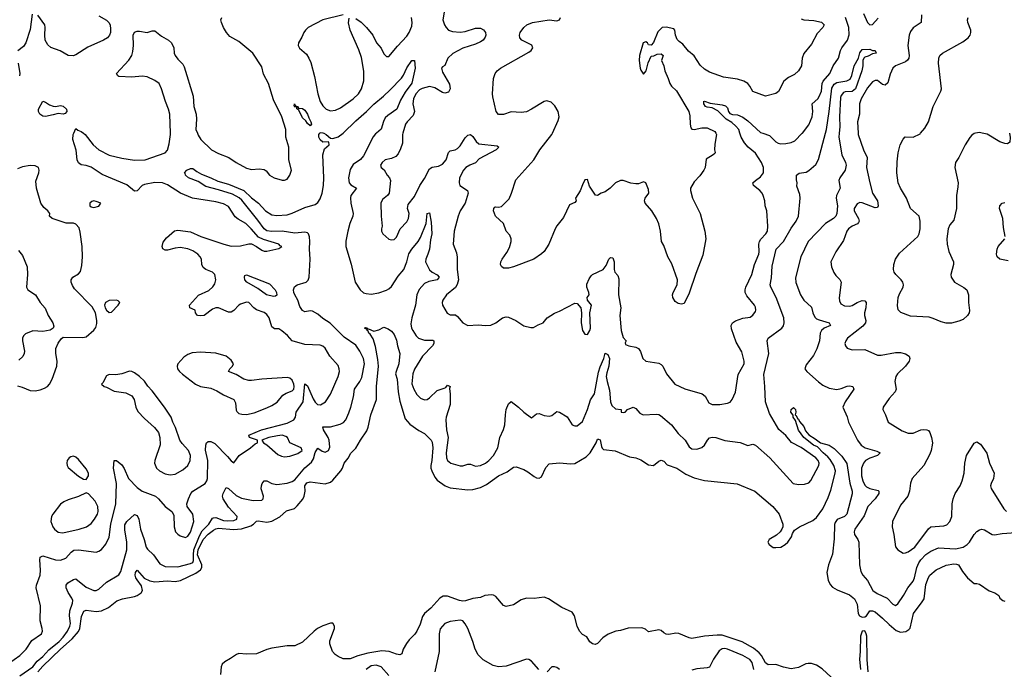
# Model space of a CAD drawing. Header units: inches. Extents: x 1449094 to 1618372, y 389908 to 534307.
# Tile 99 of 256: x 1480928 to 1488666, y 445791 to 450892. Entities that reach past the tile are written whole.
import ezdxf

# ---------------------------------------------------------------- set-up
doc = ezdxf.new("R2010")
doc.units = ezdxf.units.IN
doc.header["$MEASUREMENT"] = 0
doc.layers.add('B4484', color=7, linetype='Continuous')
doc.layers.add('B4485', color=7, linetype='Continuous')

msp = doc.modelspace()

# ---------------------------------------------------------------- linework, layer by layer
at = {"layer": 'B4484', "color": 5}
for points, elevation in [([(1480794.6, 445805.4), (1480930, 445898), (1480979.1, 445950), (1481023.5, 446016.5), (1481098.7, 446070), (1481107.3, 446090), (1481105.6, 446110), (1481088, 446170), (1481091.2, 446290), (1481057.2, 446430), (1481059.2, 446450), (1481088.7, 446530), (1481091.6, 446570), (1481085.7, 446650), (1481090, 446672), (1481110, 446682.2), (1481210, 446651.1), (1481250, 446647.1), (1481290, 446663.6), (1481333.1, 446710), (1481354.1, 446725.9), (1481390, 446729.4), (1481530, 446711.6), (1481550, 446717.4), (1481570, 446730.3), (1481605.8, 446774.2), (1481630.6, 446829.4), (1481645.5, 446930), (1481684.8, 447090), (1481689.1, 447250), (1481664.5, 447370), (1481670, 447431.3), (1481690, 447430.4), (1481730, 447395.3), (1481747.9, 447367.9), (1481783.7, 447290), (1481850, 447217.5), (1481890.4, 447190), (1481994.9, 447150), (1482018.3, 447130), (1482070, 447068.4), (1482124.9, 447030), (1482139.9, 446999.9), (1482142, 446910), (1482152.7, 446870), (1482170, 446850.5), (1482190, 446838.4), (1482230, 446826.7), (1482250, 446834.9), (1482270, 446868.2), (1482297.2, 446950), (1482288.2, 447010), (1482245.1, 447070), (1482242.4, 447090), (1482253.7, 447130), (1482272.9, 447170), (1482288.6, 447190), (1482384.4, 447250), (1482398.4, 447270), (1482404.6, 447290), (1482406.4, 447430), (1482389, 447511), (1482389.9, 447550.1), (1482396.8, 447570), (1482410, 447578.6), (1482430, 447578.8), (1482462.8, 447562.8), (1482562.4, 447462.4), (1482590, 447426.8), (1482610, 447411.3), (1482652.3, 447470), (1482742, 447530), (1482778.8, 447561.2), (1482797.2, 447570), (1482798, 447590), (1482735.3, 447610), (1482729.3, 447630), (1482829.6, 447670), (1483030, 447724.2), (1483083.5, 447750), (1483096.5, 447770), (1483101.7, 447810), (1483156.9, 447890), (1483170, 448031), (1483190, 448017.1), (1483233.7, 447913.7), (1483250, 447888.2), (1483269.6, 447869.6), (1483292.2, 447867.8), (1483331.2, 447890), (1483370, 447950.4), (1483431.4, 448090), (1483440.7, 448130), (1483439.4, 448150), (1483430, 448175.8), (1483365.6, 448250), (1483330, 448313.5), (1483310, 448328.6), (1483290, 448336.1), (1483170, 448340.5), (1483069.1, 448369.1), (1483032.1, 448412.1), (1482989.3, 448449.3), (1482964, 448464), (1482930, 448465.2), (1482910, 448479), (1482889.6, 448550), (1482870, 448576.2), (1482850, 448591.2), (1482790, 448614), (1482767.8, 448630), (1482728.7, 448670), (1482710, 448674), (1482662.8, 448657.2), (1482650, 448649.7), (1482610, 448607.1), (1482590, 448596), (1482570, 448594), (1482490, 448629.5), (1482470, 448629.5), (1482442, 448618), (1482378, 448570), (1482350, 448566.6), (1482326, 448570), (1482308.7, 448588.7), (1482306, 448610), (1482266, 448630), (1482262, 448650), (1482332.1, 448727.9), (1482414, 448766), (1482446.9, 448793.1), (1482461.7, 448818.3), (1482469.7, 448850), (1482461.6, 448890), (1482443.7, 448910), (1482390, 448931), (1482370, 448946.6), (1482360.7, 448970), (1482355.7, 449010), (1482346.2, 449030), (1482326.8, 449050), (1482290, 449075.7), (1482250, 449091.6), (1482190, 449101.7), (1482150, 449098), (1482090, 449081.4), (1482070, 449082.9), (1482052.7, 449092.7), (1482047.1, 449110), (1482055.5, 449144.5), (1482082.4, 449177.6), (1482145.9, 449234.1), (1482170, 449237.8), (1482270, 449226.7), (1482350.6, 449190), (1482532.1, 449127.9), (1482590, 449113.8), (1482664.5, 449115.5), (1482730, 449131), (1482749.3, 449130.7), (1482790, 449110.4), (1482830, 449083.1), (1482850, 449075.3), (1482870, 449074), (1482965.6, 449094.4), (1482988, 449110), (1482974.8, 449114.8), (1482965.2, 449130), (1482844.9, 449164.9), (1482803.9, 449183.9), (1482748.2, 449250), (1482706, 449290), (1482644.5, 449324.5), (1482622.4, 449342.4), (1482570, 449424), (1482530, 449446.8), (1482470, 449462.5), (1482286.6, 449490), (1482192, 449530), (1482090, 449596), (1482050, 449611.6), (1481990, 449613), (1481910, 449597.5), (1481890, 449589.8), (1481850, 449548.3), (1481830, 449545.7), (1481770, 449594.7), (1481576.8, 449676.8), (1481490, 449733.8), (1481450, 449746.8), (1481410, 449751.3), (1481390, 449767.8), (1481380.6, 449790), (1481372.7, 449867.3), (1481345.7, 449950), (1481349.5, 449990.5), (1481353.6, 450000)], 560), ([(1480930, 445739.1), (1481030, 445810.7), (1481066.3, 445853.7), (1481110, 445892.1), (1481156.6, 445943.4), (1481237.7, 446010), (1481270, 446043.3), (1481303, 446090), (1481322.5, 446130), (1481326.4, 446150), (1481320.2, 446210), (1481321.8, 446250), (1481342, 446310), (1481344.4, 446330), (1481338.8, 446350), (1481310, 446393), (1481293.6, 446430), (1481293.3, 446450), (1481307.1, 446470), (1481350, 446495.3), (1481370, 446502), (1481450, 446436.3), (1481510, 446409), (1481530, 446408.8), (1481550, 446418.7), (1481610, 446474.9), (1481708, 446532.1), (1481721.7, 446558.3), (1481770.3, 446729.7), (1481769.2, 446790), (1481753.5, 446886.5), (1481755.5, 446924.5), (1481769.5, 446950.5), (1481830, 447007), (1481850, 446999.5), (1481864.3, 446970), (1481878.3, 446890), (1481907.1, 446810), (1481921.5, 446750), (1481933.2, 446733.2), (1481978.5, 446690), (1482030, 446618.5), (1482070, 446597.2), (1482170, 446594.2), (1482270, 446621.6), (1482289.9, 446630.1), (1482295.1, 446644.9), (1482292.7, 446690), (1482297.5, 446730), (1482341.2, 446838.8), (1482363.3, 446876.7), (1482415.2, 446930), (1482443.7, 446976.3), (1482450, 446981), (1482470, 446981.7), (1482530, 446960.1), (1482563.4, 446956.6), (1482610, 446960.2), (1482634.7, 446970), (1482636, 446990), (1482570, 447063.5), (1482526.9, 447130), (1482522.6, 447150), (1482527.4, 447170), (1482550, 447217.6), (1482570, 447211.2), (1482630, 447156), (1482670, 447135), (1482763.5, 447116.5), (1482830, 447118.7), (1482842.4, 447130), (1482845.1, 447150), (1482826.9, 447206.9), (1482828, 447230), (1482834.2, 447250), (1482848.4, 447271.6), (1482870, 447270.2), (1482910, 447250.2), (1482950, 447241.5), (1483030, 447251.5), (1483070, 447264.6), (1483090, 447279.5), (1483170, 447373.5), (1483222.5, 447417.5), (1483237.9, 447442.1), (1483250, 447493), (1483270, 447528), (1483304, 447504), (1483330, 447495.9), (1483355.9, 447510), (1483366.3, 447533.7), (1483359.9, 447590), (1483351.7, 447611.7), (1483316.4, 447670), (1483310, 447694.8), (1483370, 447695.8), (1483445.4, 447714.6), (1483472, 447728), (1483489.9, 447750.1), (1483515.4, 447804.6), (1483530.7, 447850), (1483551.9, 447930), (1483559.8, 447990), (1483601.4, 448050), (1483616.9, 448083.1), (1483637.8, 448190), (1483629.7, 448230), (1483601.1, 448290), (1483570, 448336.9), (1483477.7, 448397.7), (1483368.5, 448508.5), (1483310, 448544.2), (1483270, 448580.3), (1483230, 448601.8), (1483210, 448606.4), (1483170, 448598.5), (1483150, 448608.7), (1483130, 448639.3), (1483113.2, 448690), (1483090, 448730), (1483082.1, 448750), (1483080.7, 448770), (1483087.1, 448792.9), (1483110, 448808.8), (1483178.8, 448830), (1483194.5, 448845.5), (1483203.4, 448870), (1483211.2, 449010), (1483206.4, 449090), (1483209.4, 449150), (1483206.2, 449186.2), (1483196.5, 449210), (1483190, 449218.2), (1483170, 449223.4), (1483090, 449215.1), (1482990, 449231.6), (1482910, 449227.8), (1482870, 449234.9), (1482848.1, 449250), (1482798.6, 449318.6), (1482673.8, 449473.8), (1482653.3, 449493.3), (1482601.2, 449521.2), (1482490, 449556.9), (1482390, 449583), (1482330, 449620.3), (1482253.6, 449650), (1482231.8, 449670), (1482227.3, 449687.3), (1482222, 449690), (1482242, 449710), (1482270, 449724), (1482290, 449724), (1482319, 449699), (1482357.5, 449677.5), (1482430, 449651.1), (1482484, 449624), (1482570, 449599), (1482690, 449551.6), (1482750, 449492.7), (1482805.4, 449450), (1482859.7, 449390), (1482910, 449360.6), (1482950, 449353.7), (1483030, 449360.5), (1483070, 449372.4), (1483170, 449417.1), (1483250, 449440.8), (1483270, 449456.5), (1483290, 449484.2), (1483305.5, 449530), (1483315.4, 449590), (1483317, 449650), (1483309.9, 449830.1), (1483322.4, 449877.6), (1483361.2, 449910), (1483358, 449930), (1483353.6, 449933.6), (1483310, 449928.7), (1483290, 449948.7), (1483279, 449970), (1483279, 449990), (1483286.5, 450000)], 540), ([(1481428.7, 450000), (1481441.7, 449990), (1481505.6, 449910), (1481550, 449869.5), (1481630, 449827.4), (1481730, 449804.3), (1481830.7, 449789.3), (1481914, 449790), (1482070, 449846.7), (1482090, 449867.7), (1482103, 449917), (1482112.8, 449990), (1482112.5, 450000)], 560), ([(1482324.3, 450000), (1482330, 449984.9), (1482352, 449950), (1482435.5, 449870), (1482490, 449841.7), (1482570.8, 449810), (1482630.4, 449770), (1482710, 449725.5), (1482750, 449714), (1482810, 449720.3), (1482850, 449715.3), (1482864.4, 449704.4), (1482890.7, 449670), (1482928.7, 449648.7), (1482990, 449630.4), (1483010, 449630.5), (1483030, 449640.5), (1483051.8, 449670), (1483062.9, 449710), (1483043.5, 449790), (1483043, 449890), (1483018.9, 449970), (1483019.7, 450000)], 560), ([(1483317.5, 450000), (1483336.3, 449990), (1483370, 449961), (1483390, 449958), (1483430, 449972.8), (1483469.6, 450000)], 540), ([(1483731.4, 450000), (1483725.1, 449994.9), (1483706.9, 449973.1), (1483630, 449822.8), (1483606.3, 449793.7), (1483550, 449754.6), (1483525.1, 449714.9), (1483513.3, 449650), (1483518.2, 449610), (1483530, 449594.3), (1483574, 449570), (1483531.6, 449510), (1483527.8, 449492.2), (1483530.1, 449450), (1483548.9, 449370), (1483545.4, 449350), (1483521.4, 449290), (1483506.3, 449230), (1483491.5, 449151.5), (1483490.1, 449110.1), (1483532, 448972.1), (1483564.5, 448830), (1483603.2, 448770), (1483630, 448747.9), (1483650, 448740.3), (1483690, 448735.6), (1483750, 448747.6), (1483810, 448768.2), (1483830, 448778.5), (1483850, 448796.9), (1483903, 448877), (1483945.7, 448930), (1483969.8, 448989.8), (1483987, 449053), (1484010, 449089.3), (1484060.2, 449150), (1484078, 449182), (1484121.8, 449290), (1484130, 449370.8), (1484150, 449376), (1484162, 449302), (1484166.4, 449210), (1484156.2, 449163.8), (1484147.8, 449090), (1484136.9, 449050), (1484118.6, 449010), (1484117.6, 448990), (1484150, 448926.5), (1484170, 448908.1), (1484209.3, 448889.3), (1484224, 448870), (1484208.4, 448850), (1484143.9, 448836.1), (1484110, 448820.7), (1484068, 448772), (1484050.1, 448730), (1484039.4, 448650), (1484010, 448549.3), (1484002.2, 448502.2), (1484008, 448470), (1484018.3, 448450), (1484044.2, 448410), (1484063.1, 448390), (1484110, 448376.1), (1484175.5, 448375.5), (1484183.8, 448370), (1484184, 448350), (1484172.2, 448330), (1484095, 448250), (1484030, 448146.3), (1484016.8, 448110), (1484011.1, 448031.1), (1484024.9, 447990), (1484050, 447948.4), (1484079.1, 447919.1), (1484110, 447906), (1484130, 447909), (1484150, 447922), (1484210, 447981.1), (1484263.1, 447996.9), (1484275.8, 448004.2), (1484290, 448020.7), (1484310, 448011), (1484305.2, 447994.8), (1484310.2, 447950.2), (1484310.2, 447870), (1484279.6, 447770), (1484277.3, 447750), (1484283.2, 447670), (1484296.2, 447610), (1484279, 447490), (1484282, 447450), (1484290.3, 447430), (1484317.3, 447410), (1484390, 447388.8), (1484410, 447387.2), (1484450, 447401.3), (1484470, 447400.3), (1484510, 447386.7), (1484550, 447391.4), (1484589.6, 447410), (1484615.8, 447430), (1484652.1, 447470), (1484686.2, 447530), (1484700.4, 447610), (1484730, 447674.9), (1484740.2, 447710), (1484744.9, 447790), (1484752, 447830), (1484770, 447874.9), (1484790, 447892.4), (1484848.2, 447850), (1484890.4, 447810), (1484950, 447764.9), (1484990, 447796.3), (1485010, 447799.3), (1485050, 447783), (1485090, 447778.4), (1485110, 447784.4), (1485150, 447814.4), (1485170, 447810.3), (1485230, 447772.2), (1485270, 447711.3), (1485290, 447702), (1485310, 447702), (1485350, 447737.3), (1485390, 447830.6), (1485413.1, 447906.9), (1485446.1, 447953.9), (1485476.2, 448123.8), (1485490, 448166.7), (1485518.9, 448230), (1485530, 448273.4), (1485550, 448263), (1485564.2, 448230), (1485558, 448170), (1485541.6, 448118.4), (1485537.4, 448090), (1485543.7, 448050), (1485563.3, 447983.3), (1485570.9, 447890.9), (1485581.7, 447861.7), (1485610, 447836.3), (1485654, 447830), (1485654, 447810), (1485670, 447807.3), (1485686, 447810), (1485706, 447830), (1485750, 447848), (1485770, 447838), (1485801.3, 447801.3), (1485828, 447788), (1485930, 447793.8), (1485950, 447791.5), (1485964.3, 447784.3), (1486050, 447710.4), (1486102.4, 447642.4), (1486157.3, 447590), (1486190, 447537), (1486210, 447522.4), (1486250, 447519), (1486288, 447532), (1486309.8, 447550.2), (1486332.8, 447590), (1486350, 447608.7), (1486370, 447614), (1486398.8, 447610), (1486470, 447586.7), (1486590, 447572.7), (1486650, 447548.4), (1486690, 447559.1), (1486710, 447550.3), (1486823.1, 447450), (1487006, 447250), (1487050, 447240.5), (1487095.3, 447244.7), (1487130, 447254.8), (1487145.6, 447274.4), (1487208.7, 447390), (1487211.9, 447410), (1487203.4, 447430), (1487186.2, 447450), (1487070, 447531), (1486992.8, 447572.8), (1486950, 447627), (1486894.3, 447674.3), (1486819.5, 447799.5), (1486788.8, 447890), (1486784.8, 448010), (1486775.3, 448104.7), (1486816.3, 448270), (1486802, 448370), (1486811.2, 448390), (1486917.2, 448470), (1486931.6, 448488.4), (1486937.3, 448510), (1486932.5, 448550), (1486874.2, 448710), (1486832.5, 448790), (1486826.5, 448810), (1486836.2, 448863.8), (1486842.8, 448957.1), (1486872.2, 449090), (1486931.1, 449150), (1486990, 449255.8), (1487029.7, 449310), (1487049.7, 449350), (1487061.1, 449490), (1487058, 449518), (1487034.6, 449585.4), (1487039, 449610), (1487032.9, 449632.9), (1487033.2, 449670), (1487054.2, 449685.8), (1487110, 449695.3), (1487130, 449706.4), (1487185.2, 449754.8), (1487206.5, 449793.5), (1487260.2, 450000)], 540), ([(1483938.9, 450000), (1483935.8, 449990), (1483937, 449923), (1483921.5, 449878.5), (1483901.2, 449838.8), (1483883.2, 449816.8), (1483850, 449802.4), (1483800.7, 449790), (1483775.5, 449770), (1483764.9, 449750), (1483767.7, 449730), (1483791.7, 449711.7), (1483815.3, 449670), (1483833.8, 449650), (1483841.1, 449630), (1483831.5, 449528.5), (1483818.9, 449510), (1483780, 449480), (1483766.9, 449450), (1483768.7, 449348.7), (1483778, 449270), (1483770.5, 449250), (1483770.6, 449230), (1483780.7, 449210), (1483828.1, 449168.1), (1483850, 449162.8), (1483870, 449166.7), (1483890, 449184.4), (1483916.9, 449250), (1483970, 449305.3), (1483984.2, 449330), (1483987.7, 449370), (1483975.5, 449410), (1483979.8, 449440.2), (1484030, 449504.4), (1484073.8, 449590), (1484110, 449645.3), (1484150, 449719.6), (1484170, 449734), (1484218.5, 449741.5), (1484250, 449757.3), (1484278.7, 449790), (1484297.4, 449850), (1484310, 449860.9), (1484350, 449870.2), (1484370, 449880.7), (1484390, 449901.5), (1484430, 449964.9), (1484450, 449986), (1484470, 449990.5), (1484490, 449974.9), (1484514.5, 449934.5), (1484536, 449916), (1484681.4, 449901.4), (1484692.7, 449890), (1484671.8, 449870), (1484540.2, 449799.8), (1484510, 449767.1), (1484465.3, 449750), (1484433.6, 449730), (1484415.2, 449710), (1484385.4, 449650), (1484381.3, 449610), (1484387.6, 449590), (1484448.2, 449550), (1484452.9, 449530), (1484430.3, 449450), (1484389.4, 449390.6), (1484372.9, 449350), (1484343.6, 449230), (1484336, 449130), (1484359.7, 449059.7), (1484366.1, 449026.1), (1484366.9, 448930), (1484376.5, 448850), (1484366.8, 448813.2), (1484352, 448788), (1484281.1, 448730), (1484253.8, 448690), (1484247.9, 448670), (1484251.5, 448650), (1484286.7, 448586.7), (1484310, 448573.1), (1484354.3, 448574.3), (1484370, 448562), (1484410, 448510.4), (1484450, 448490.5), (1484530, 448495.8), (1484590, 448490.4), (1484630, 448493), (1484669.2, 448510), (1484723.7, 448550), (1484750, 448558.7), (1484770, 448554.9), (1484826.8, 448530), (1484890, 448487.3), (1484945.2, 448474.8), (1484965.6, 448474.4), (1485003.7, 448496.3), (1485042, 448510), (1485073.2, 448550), (1485130, 448587.7), (1485170, 448602.4), (1485290, 448664.4), (1485310, 448663), (1485338, 448630), (1485342.4, 448590), (1485341.3, 448510), (1485350, 448451.3), (1485370, 448422), (1485390, 448420.7), (1485409.4, 448450), (1485413.3, 448470), (1485409.4, 448590), (1485422, 448650), (1485389.3, 448690), (1485386.6, 448710), (1485403.6, 448730), (1485402, 448750), (1485385.1, 448790), (1485385.9, 448814.1), (1485403.3, 448856.7), (1485419.6, 448880.4), (1485430, 448890.6), (1485513.2, 448930), (1485538.3, 448961.7), (1485559, 449010), (1485570, 449024.7), (1485590, 449022), (1485600.7, 448990), (1485600.5, 448930), (1485604.9, 448910), (1485630, 448882), (1485637.8, 448857.8), (1485634, 448730), (1485652, 448630), (1485645.5, 448570), (1485656.3, 448450), (1485670, 448394.8), (1485694, 448370), (1485686.4, 448353.6), (1485690, 448342), (1485714, 448330), (1485770, 448320.7), (1485790, 448310.7), (1485805.9, 448285.8), (1485826, 448230), (1485850, 448210.3), (1485950, 448194.4), (1485970, 448183), (1485981.6, 448170), (1486010.4, 448110.4), (1486078, 448030), (1486154.1, 447994.1), (1486292.7, 447952.7), (1486314.3, 447934.3), (1486344, 447884), (1486370, 447870.4), (1486390, 447868.9), (1486430, 447870.3), (1486490, 447880.3), (1486510.8, 447889.2), (1486527.6, 447910), (1486552.4, 447967.6), (1486574, 448106), (1486622.7, 448190), (1486622, 448210), (1486603.1, 448283.1), (1486559.5, 448359.5), (1486523.3, 448463.3), (1486520.7, 448490), (1486529.7, 448510.3), (1486552.5, 448527.5), (1486610, 448547), (1486670, 448556.4), (1486690, 448570.6), (1486710, 448601), (1486713.3, 448610), (1486710, 448633.2), (1486701.6, 448650), (1486642, 448722), (1486630.8, 448750), (1486628.7, 448770), (1486633.8, 448790), (1486681.1, 448890), (1486703.5, 448970), (1486735.9, 449050), (1486739.8, 449070), (1486738.1, 449130), (1486743.4, 449150), (1486752.2, 449167.8), (1486792.6, 449210), (1486804.4, 449230), (1486808.6, 449271.4), (1486799.1, 449390), (1486786, 449430), (1486783.6, 449470), (1486772, 449510), (1486763.7, 449530), (1486745.1, 449550), (1486694.5, 449590), (1486689.7, 449609.7), (1486709.6, 449630), (1486750, 449658), (1486773, 449690), (1486773.2, 449730), (1486758.3, 449770), (1486710, 449842.9), (1486651.9, 449891.9), (1486625.4, 449925.4), (1486597.8, 449970), (1486588.3, 450000)], 560), ([(1486398.5, 450000), (1486404.5, 449990), (1486390, 449914), (1486389.2, 449869.2), (1486393.2, 449850), (1486390, 449842), (1486378, 449830), (1486323.9, 449796.1), (1486316, 449730), (1486305.7, 449710), (1486273.4, 449666.6), (1486230, 449619.5), (1486199.7, 449570), (1486198.9, 449550), (1486215.1, 449490), (1486274.6, 449370), (1486312.7, 449230), (1486319.5, 449170), (1486298.1, 449041.9), (1486241.1, 448898.9), (1486190, 448744), (1486150, 448662.8), (1486130, 448657.3), (1486103.4, 448663.4), (1486079.9, 448679.9), (1486060.4, 448710), (1486059.5, 448730), (1486064.9, 448750), (1486094.9, 448810), (1486097.1, 448850), (1486054, 448974), (1486021.6, 449030), (1485990, 449118), (1485973, 449150), (1485964.9, 449230), (1485950.2, 449289.8), (1485933.5, 449330), (1485895.2, 449390), (1485843.2, 449450), (1485839.7, 449470), (1485844.9, 449490), (1485872.2, 449530), (1485870, 449558), (1485850, 449611), (1485830, 449618.8), (1485790, 449602), (1485770, 449602), (1485730, 449607.7), (1485670, 449628), (1485650, 449628.4), (1485610, 449610.3), (1485569.6, 449570), (1485530, 449540.4), (1485498, 449530), (1485470, 449512), (1485452.7, 449512.7), (1485405.2, 449585.3), (1485390, 449638), (1485370, 449634.8), (1485350, 449596), (1485333.5, 449546.5), (1485297.2, 449490), (1485301.2, 449470), (1485290, 449456), (1485250, 449438), (1485202.4, 449337.6), (1485150, 449274), (1485135.8, 449250), (1485085.4, 449130), (1485050, 449070.3), (1485030, 449051.8), (1484968.2, 449011.8), (1484810, 448950.4), (1484770, 448940.5), (1484730, 448940.7), (1484713.4, 448953.4), (1484708, 448970), (1484710.5, 448990), (1484720.4, 449010), (1484756.2, 449063.8), (1484776.4, 449103.6), (1484790.3, 449150), (1484790.3, 449170.3), (1484778.9, 449198.9), (1484752.2, 449232.2), (1484730.5, 449290), (1484668.4, 449348.4), (1484651.8, 449390), (1484654.4, 449410), (1484661.8, 449418.2), (1484670, 449423), (1484690, 449418.8), (1484714.6, 449425.4), (1484774.7, 449485.3), (1484794, 449530), (1484827.1, 449632.9), (1484967.7, 449790), (1485015.5, 449870), (1485110.5, 449990), (1485115, 450000)], 580), ([(1486767.4, 450000), (1486821.7, 449981.7), (1486870, 449932.4), (1486890, 449922.2), (1486910, 449918), (1486950, 449918.9), (1486992.3, 449927.7), (1487018.8, 449941.2), (1487078.7, 450000)], 560), ([(1487368.5, 450000), (1487365.9, 449970), (1487389, 449830), (1487419, 449770), (1487424.4, 449750), (1487414.6, 449710), (1487374, 449650), (1487366.7, 449630), (1487376.8, 449570), (1487347.2, 449510), (1487345.9, 449490), (1487354.7, 449430), (1487350.5, 449369.5), (1487342.1, 449350), (1487322.6, 449330), (1487260.6, 449290), (1487123.5, 449150), (1487067.3, 449030), (1487024.7, 448864.7), (1487027.3, 448827.3), (1487065.4, 448730), (1487090.3, 448690), (1487150, 448635.5), (1487160.6, 448590), (1487176.8, 448556.8), (1487190, 448543.9), (1487210, 448533.8), (1487290.5, 448510), (1487299.1, 448490), (1487250, 448468.2), (1487229.4, 448450), (1487219.4, 448430), (1487213.9, 448370), (1487193.3, 448306.7), (1487166, 448254), (1487110, 448180.5), (1487099.5, 448150), (1487114.4, 448130), (1487206.8, 448046.8), (1487241.2, 448021.2), (1487290, 447997), (1487350, 447989), (1487383.6, 447996.4), (1487430, 448014.3), (1487450, 448016.9), (1487476.3, 448010), (1487483.8, 447990), (1487414.9, 447890), (1487396.3, 447850), (1487432.3, 447772.3), (1487440.5, 447730), (1487511.3, 447590), (1487542.4, 447550), (1487571.8, 447530), (1487663.7, 447503.7), (1487690.4, 447490), (1487670.4, 447470), (1487610, 447448), (1487575.5, 447430), (1487558.5, 447410), (1487543.9, 447370), (1487544.8, 447310), (1487555.3, 447270), (1487570, 447237.4), (1487583.2, 447223.2), (1487608.5, 447210), (1487673.6, 447193.6), (1487678.9, 447190), (1487681.2, 447170), (1487651.7, 447128.3), (1487593.2, 447070), (1487565.4, 446994.6), (1487490.3, 446890), (1487485.2, 446870), (1487488.9, 446850), (1487515.6, 446810), (1487523.6, 446790), (1487527.4, 446610), (1487537.6, 446557.6), (1487553.7, 446530), (1487590, 446488.8), (1487633.6, 446410), (1487665.9, 446385.9), (1487746.4, 446350), (1487790, 446301.6), (1487810, 446292.7), (1487830, 446305.5), (1487874.4, 446370), (1487908.7, 446430), (1487950, 446482), (1487961.1, 446510), (1487979.7, 446590), (1487994.3, 446625.7), (1488009.1, 446650.8), (1488048.9, 446691.1), (1488090, 446718.1), (1488150, 446744.2), (1488282.9, 446737.1), (1488343.6, 446750), (1488374.7, 446770), (1488393.3, 446790), (1488429.6, 446850), (1488450, 446872.7), (1488470, 446886.7), (1488490, 446890.3), (1488510, 446884.9), (1488570, 446850.2), (1488590, 446845.4), (1488650, 446857.3), (1488755.6, 446864.4)], 540), ([(1487516.8, 450000), (1487517.3, 449990), (1487559.6, 449870), (1487588.3, 449810), (1487583.9, 449730), (1487609.3, 449610), (1487630, 449530.5), (1487669.2, 449470), (1487676.1, 449430), (1487670, 449417), (1487650, 449413.5), (1487550, 449452.5), (1487530, 449455.6), (1487510, 449445.1), (1487487.2, 449410), (1487485.3, 449390), (1487520.9, 449330), (1487525.7, 449310), (1487520.9, 449299.1), (1487512.1, 449287.9), (1487470, 449269.7), (1487441.3, 449250), (1487428.5, 449230), (1487402.5, 449157.5), (1487343.1, 449070), (1487303.8, 448990), (1487308, 448950), (1487326.7, 448906.7), (1487342, 448882), (1487372.8, 448852.8), (1487383.7, 448830), (1487368.3, 448708.3), (1487370, 448682.8), (1487381.2, 448661.2), (1487410, 448644.1), (1487450, 448640.9), (1487470, 448646.4), (1487510, 448671.6), (1487550, 448687.3), (1487570, 448684.9), (1487580.3, 448670), (1487578, 448630), (1487568.6, 448590), (1487568.5, 448570), (1487579, 448530), (1487575.4, 448510), (1487554.7, 448485.3), (1487434.9, 448390), (1487421.1, 448370), (1487414, 448350), (1487417.1, 448330), (1487430, 448313.4), (1487470, 448298), (1487570, 448301.3), (1487670, 448257.1), (1487697.5, 448257.5), (1487810, 448278.7), (1487850, 448279.3), (1487890, 448268.4), (1487918, 448250), (1487923.1, 448230), (1487919.5, 448210), (1487888.9, 448170), (1487826, 448110), (1487812.4, 448090), (1487805.5, 448050), (1487816.3, 447990), (1487807.3, 447970), (1487762.2, 447917.8), (1487714.4, 447850), (1487712.4, 447830), (1487732.2, 447790), (1487752.3, 447732.3), (1487863.7, 447663.7), (1487910, 447644.6), (1487950, 447645.7), (1488010, 447670.4), (1488030, 447674), (1488058, 447670), (1488070, 447664.9), (1488081.6, 447650), (1488093.7, 447610), (1488101.3, 447570), (1488100.4, 447550), (1488092.2, 447510), (1488079.9, 447480.1), (1488034.4, 447390), (1487941.3, 447290), (1487929, 447251), (1487920.3, 447190), (1487909, 447151), (1487850, 447078.4), (1487787.2, 446950), (1487784.2, 446910), (1487798.3, 446850), (1487811.8, 446751.8), (1487830, 446728), (1487870, 446703.8), (1487890, 446704.4), (1487910, 446712), (1487962.6, 446750), (1488070, 446893.7), (1488089.6, 446910), (1488190, 446916.5), (1488213.8, 446926.2), (1488238.5, 446950), (1488252.8, 446990), (1488257.2, 447090), (1488263.9, 447130), (1488281, 447170), (1488319.8, 447230), (1488334.8, 447270), (1488350.9, 447330), (1488356, 447410), (1488369.7, 447470), (1488430, 447566.8), (1488450, 447576), (1488478.4, 447558.4), (1488527.9, 447487.9), (1488551.1, 447410), (1488586.7, 447330), (1488580.8, 447290), (1488562.2, 447250), (1488558.6, 447230), (1488562.4, 447210), (1488663.7, 447050), (1488683.8, 447030)], 560), ([(1488439.1, 450000), (1488430, 449998.7), (1488410, 449984.4), (1488394.7, 449965.3), (1488359.7, 449910), (1488310, 449810.8), (1488281.6, 449770), (1488276.3, 449730), (1488302.9, 449610), (1488302, 449578), (1488289.6, 449510.4), (1488289.5, 449410), (1488270, 449318), (1488239.1, 449280.9), (1488223.7, 449250), (1488215.6, 449170), (1488216.3, 449130), (1488231, 449071), (1488267.6, 448990), (1488266.3, 448970), (1488244.7, 448890), (1488248, 448870), (1488274.5, 448830), (1488348.5, 448788.5), (1488372, 448770), (1488386, 448730), (1488386, 448670), (1488392.3, 448607.7), (1488389.3, 448590), (1488377.2, 448570), (1488342, 448538), (1488310, 448523.8), (1488251.1, 448508.9), (1488210, 448509), (1488170, 448517.8), (1488105.9, 448545.9), (1488074.5, 448554.5), (1487930, 448563.1), (1487852, 448592), (1487832.4, 448612.4), (1487826.2, 448646.2), (1487832.8, 448710), (1487841.4, 448738.6), (1487870.3, 448790), (1487873.4, 448810), (1487868.5, 448830), (1487855.8, 448850), (1487814.9, 448890), (1487801.6, 448910), (1487794.9, 448930), (1487797.1, 448970), (1487810.5, 449010), (1487842.3, 449057.7), (1487987.7, 449190), (1487997.1, 449210), (1488004.9, 449250), (1488005.3, 449310), (1487996.4, 449350), (1487928.2, 449410), (1487898.7, 449490), (1487849.3, 449569.3), (1487831.4, 449611.4), (1487822.4, 449690), (1487824.8, 449775.2), (1487833.3, 449846.7), (1487848.5, 449910), (1487870, 449954), (1487888.2, 449971.8), (1487950, 449969.4), (1488004.1, 449995.9), (1488007.6, 450000)], 580), ([(1488707, 450000), (1488712.3, 449967.7), (1488709, 449931), (1488690, 449918), (1488670, 449918.8), (1488630, 449933.4), (1488532.4, 449992.4), (1488493.4, 450000)], 580), ([(1480910, 448015.5), (1480946.7, 448006.7), (1481010, 447979.6), (1481050, 447978.5), (1481090, 447986.3), (1481122.9, 447997.1), (1481147.5, 448012.5), (1481162.4, 448030), (1481184.2, 448070), (1481220.9, 448170), (1481222, 448210), (1481212, 448270), (1481212.7, 448310), (1481229.5, 448350.5), (1481253.2, 448386.8), (1481270, 448398), (1481424.4, 448395.6), (1481450, 448401.6), (1481510, 448454.9), (1481525.5, 448474.5), (1481534.5, 448505.5), (1481534.9, 448530), (1481522.5, 448590), (1481498, 448638), (1481359.5, 448779.5), (1481343.1, 448803.1), (1481333.3, 448830), (1481331.8, 448850), (1481344.5, 448870), (1481390, 448895.8), (1481406, 448914), (1481417.3, 448962.7), (1481422, 449030), (1481419.9, 449110), (1481404.4, 449224.4), (1481396.2, 449256.2), (1481370, 449287.1), (1481350, 449294.3), (1481294.5, 449294.5), (1481270, 449300.9), (1481182, 449330), (1481162, 449350), (1481164, 449370), (1481149.2, 449390), (1481117.8, 449417.8), (1481093.7, 449450), (1481059.1, 449570), (1481055.1, 449624.9), (1481078.4, 449690), (1481080.9, 449710), (1481076, 449730), (1481050, 449744.5), (1481010, 449747.6), (1480950, 449735.8), (1480910, 449719.7)], 580), ([(1488673.3, 449190), (1488658.6, 449258.6), (1488654.2, 449330), (1488627.2, 449410), (1488630, 449430.8), (1488649.6, 449450.4), (1488670, 449456.3)], 560), ([(1488696.9, 448996.9), (1488630, 449011.2), (1488608.9, 449028.9), (1488604, 449050), (1488609.7, 449090), (1488618.3, 449110), (1488669.7, 449170)], 560), ([(1480918.8, 449078.8), (1480950, 449038.8), (1480988, 448950), (1480990.6, 448890), (1480982, 448790), (1480991.3, 448770), (1481052.4, 448732.4), (1481090, 448670.8), (1481127, 448627), (1481153, 448570), (1481187.3, 448510), (1481196, 448484), (1481191.1, 448468.9), (1481167.3, 448452.7), (1481110, 448442.9), (1481030, 448449.6), (1480974, 448426), (1480959.1, 448410), (1480950.4, 448390), (1480950.4, 448370), (1480965.5, 448290), (1480963.2, 448270), (1480953.2, 448246.8), (1480922.5, 448217.5)], 580), ([(1481069.6, 445770), (1481110, 445816.1), (1481248.1, 445950), (1481341.2, 446030), (1481390, 446087.5), (1481401.2, 446110), (1481413.5, 446206.5), (1481433.3, 446246.7), (1481450, 446256), (1481530, 446244.6), (1481571.3, 446248.7), (1481624.9, 446275.1), (1481690.9, 446329.1), (1481736.7, 446343.3), (1481830, 446362.3), (1481850.9, 446370), (1481881.5, 446390), (1481892.7, 446410), (1481886.5, 446446.5), (1481850, 446491.9), (1481839.6, 446510), (1481835, 446530), (1481837.2, 446550), (1481850, 446570.3), (1481907.3, 446507.3), (1481950, 446484.2), (1481990, 446478.3), (1482090, 446484.3), (1482150, 446480.3), (1482191.2, 446488.8), (1482313.4, 446546.6), (1482350, 446570.7), (1482359.4, 446590), (1482358.3, 446610), (1482325, 446690), (1482329.4, 446730), (1482370, 446809.7), (1482409.1, 446850.9), (1482450, 446882.5), (1482470, 446894.1), (1482490, 446898.9), (1482609, 446889), (1482670, 446893.1), (1482743.7, 446916.3), (1482766.1, 446930), (1482790, 446953.6), (1482803, 446957), (1482870, 446945.4), (1482910, 446953.5), (1482972.7, 446987.3), (1483025.1, 447034.9), (1483087.6, 447052.4), (1483110, 447073.7), (1483152.4, 447127.6), (1483164.7, 447150), (1483172.2, 447190), (1483169.9, 447230), (1483184.7, 447255.3), (1483210, 447261.5), (1483330, 447248), (1483370, 447260.1), (1483390, 447274.6), (1483451.9, 447348.1), (1483464.6, 447370), (1483477.6, 447410), (1483510.7, 447449.3), (1483530.9, 447489.1), (1483570, 447528), (1483605.6, 447590), (1483656.3, 447663.7), (1483667.2, 447692.8), (1483687.3, 447790), (1483732.8, 447910), (1483733.2, 448010), (1483747, 448170), (1483743.4, 448223.4), (1483724.4, 448324.4), (1483705.7, 448385.7), (1483683.5, 448423.5), (1483673.2, 448430), (1483666.5, 448446.5), (1483659, 448450), (1483659, 448459), (1483638, 448470), (1483646.3, 448473.7), (1483662, 448470), (1483662, 448462), (1483670, 448464.7), (1483710, 448446.8), (1483750, 448455.5), (1483790, 448476), (1483824.5, 448464.5), (1483850, 448446.8), (1483870, 448419.1), (1483890, 448374), (1483897.2, 448330), (1483916.8, 448270), (1483908.4, 448190), (1483885.5, 448130), (1483882.8, 448110), (1483893.6, 448070), (1483901.7, 447970), (1483915.9, 447895.9), (1483956.3, 447756.3), (1483994.8, 447714.8), (1484066, 447666), (1484110, 447642), (1484161.6, 447590), (1484170, 447574.8), (1484174.6, 447530), (1484167.2, 447430), (1484159.8, 447390), (1484160.2, 447370), (1484166.8, 447350), (1484190, 447299.6), (1484210, 447274.7), (1484271, 447231), (1484310, 447215.3), (1484450, 447199.8), (1484490, 447202.9), (1484550, 447217.8), (1484597.7, 447242.3), (1484690, 447310.8), (1484758.2, 447341.8), (1484810, 447378), (1484830, 447379.3), (1484890, 447360.3), (1484922, 447342), (1484970, 447304.4), (1484990, 447295.3), (1485010, 447292.6), (1485030, 447301.7), (1485064, 447376), (1485090, 447404.1), (1485170, 447412.3), (1485256.1, 447403.9), (1485290, 447406.2), (1485380.8, 447459.2), (1485412.6, 447490), (1485459.1, 447570), (1485470, 447598), (1485477.5, 447597.5), (1485490, 447591.3), (1485499.7, 447539.7), (1485506.2, 447526.2), (1485517.4, 447517.4), (1485607.3, 447507.3), (1485719.5, 447459.5), (1485771.3, 447450), (1485810, 447434.9), (1485870, 447396.3), (1485910, 447390.8), (1485950, 447424), (1485970, 447433.4), (1485990, 447426), (1486015.8, 447395.8), (1486093.4, 447370), (1486162.2, 447322.2), (1486230, 447294), (1486310, 447272.7), (1486567.9, 447247.9), (1486706, 447190), (1486847.3, 447070), (1486896.3, 447010), (1486924.7, 446930), (1486924.7, 446910), (1486918, 446890), (1486904.7, 446870), (1486876.8, 446843.2), (1486818, 446810), (1486807.7, 446790), (1486818.8, 446770), (1486850, 446748.2), (1486870, 446746), (1486909.4, 446750.6), (1486944, 446770), (1486964, 446790), (1486993.2, 446830), (1487002, 446858), (1487018, 446882), (1487055.3, 446910), (1487161.2, 446958.8), (1487190, 446983.1), (1487239.1, 447050), (1487281.4, 447138.6), (1487303.3, 447196.7), (1487336.9, 447330), (1487338.7, 447350), (1487326.4, 447390), (1487298.5, 447438.5), (1487280.2, 447460.2), (1487243.5, 447490), (1487197.3, 447537.3), (1487167.4, 447550), (1487091.5, 447610), (1487050, 447667.8), (1487024.5, 447744.5), (1487007.3, 447770), (1487006.3, 447786.3), (1486988.6, 447808.6), (1486990, 447831), (1487010, 447846.8), (1487024, 447830), (1487027.3, 447810), (1487022, 447790), (1487030, 447784.7), (1487040.4, 447760.4), (1487050, 447754), (1487057.6, 447737.6), (1487090, 447696.3), (1487104, 447664), (1487130, 447630.8), (1487181, 447601), (1487222, 447570), (1487290, 447550.7), (1487330, 447524), (1487390, 447463), (1487427.7, 447407.8), (1487452.7, 447252.7), (1487470.1, 447190), (1487470, 447169), (1487428.3, 447010), (1487410, 446989.9), (1487353.6, 446966.4), (1487336.8, 446943.2), (1487332.5, 446927.5), (1487330, 446815.3), (1487315.5, 446695.5), (1487284.5, 446610), (1487271.4, 446550), (1487282.3, 446490), (1487297.7, 446457.7), (1487316.3, 446436.3), (1487353.4, 446413.4), (1487450, 446374.3), (1487490, 446344.4), (1487510, 446302.8), (1487518.4, 446230), (1487529.2, 446210), (1487550, 446200.7), (1487570, 446202.3), (1487583.2, 446210), (1487610, 446248.5), (1487630, 446250.3), (1487650, 446241.7), (1487710, 446193), (1487761.3, 446141.3), (1487816.2, 446096.2), (1487850, 446082.7), (1487893.2, 446086.8), (1487917.1, 446102.9), (1487925.4, 446114.6), (1487951.6, 446230), (1488020.8, 446319.2), (1488035.2, 446344.8), (1488050, 446456), (1488070, 446510.8), (1488082, 446530), (1488129.6, 446570.4), (1488210, 446607.3), (1488270, 446618), (1488290, 446617.1), (1488306, 446610), (1488338.5, 446558.5), (1488378, 446510), (1488430, 446464.7), (1488450, 446464.7), (1488470, 446458), (1488546.4, 446406.4), (1488592, 446390), (1488622, 446370), (1488632, 446350), (1488654, 446330), (1488670, 446324.7)], 520), ([(1487305.1, 445730), (1487235.5, 445795.5), (1487190, 445823.5), (1487150, 445835.6), (1487123.4, 445836.6), (1487107, 445833), (1487050, 445803.7), (1486990, 445793), (1486930, 445806.3), (1486870, 445828), (1486810, 445826.9), (1486790, 445840.5), (1486758.8, 445898.8), (1486740.3, 445920.3), (1486695.6, 445955.6), (1486605.2, 446005.2), (1486450, 446058.5), (1486410, 446059.6), (1486310, 446049.9), (1486210, 446032.8), (1486190, 446036.4), (1486108.5, 446071.5), (1486085.8, 446074.2), (1486030, 446063.7), (1486010, 446066.6), (1485990, 446077.2), (1485970, 446096), (1485950, 446099.3), (1485870, 446085.2), (1485845.6, 446105.6), (1485816.5, 446116.5), (1485710, 446114), (1485650, 446095.3), (1485614, 446090), (1485553.2, 446066.8), (1485510, 446037.2), (1485470, 445992.7), (1485450, 445986), (1485430, 445989.7), (1485410, 446006.6), (1485384.9, 446044.9), (1485350, 446064.2), (1485328.4, 446090), (1485308.6, 446130), (1485287.3, 446210), (1485270, 446239), (1485190, 446277.2), (1485083.3, 446343.3), (1485050, 446356), (1484970, 446347.6), (1484910, 446349.6), (1484870, 446337), (1484810, 446296.2), (1484750, 446284.2), (1484730, 446292.8), (1484670, 446362.8), (1484652.9, 446372.9), (1484634.9, 446374.9), (1484584, 446370), (1484550, 446353.5), (1484490, 446347.4), (1484432.6, 446327.4), (1484410, 446324.7), (1484383.6, 446330), (1484290, 446365.1), (1484256.3, 446363.7), (1484230.5, 446350), (1484160.3, 446270), (1484108.5, 446230), (1484094.1, 446205.9), (1484075.3, 446144.7), (1484049.2, 446090), (1484033.9, 446066.1), (1483990, 446022.2), (1483967.3, 445992.7), (1483942.8, 445950), (1483930, 445913.2), (1483915.4, 445904.6), (1483890, 445908.2), (1483831.4, 445931.4), (1483775, 445935), (1483663.9, 445916.1), (1483584.9, 445895.1), (1483526.2, 445873.8), (1483470, 445874.1), (1483430, 445889.9), (1483406.3, 445906.3), (1483386, 445930), (1483364.2, 445990), (1483365.6, 446014.4), (1483401, 446110), (1483401.3, 446130), (1483390, 446154), (1483370, 446153.3), (1483310, 446132.4), (1483269.2, 446110.8), (1483241.6, 446090), (1483150, 446003.7), (1483090, 445976), (1483030, 445974.5), (1482910, 445956.2), (1482870, 445946.6), (1482788.1, 445911.9), (1482710, 445909.7), (1482650, 445913.6), (1482632.3, 445907.7), (1482585.7, 445874.3), (1482539.5, 445850), (1482519.7, 445830), (1482511.9, 445810), (1482505.3, 445750)], 520), ([(1485008.5, 445788.5), (1484950, 445854), (1484930, 445867.3), (1484910, 445869.6), (1484750, 445815.6), (1484690, 445809.8), (1484650, 445820.4), (1484570, 445863.9), (1484530, 445905.4), (1484507.5, 445947.5), (1484490.5, 446010), (1484450, 446112), (1484430, 446148.7), (1484410.4, 446170.4), (1484390, 446177.4), (1484310, 446167.1), (1484270, 446149.7), (1484232.8, 446107.2), (1484224.6, 446070), (1484225.5, 445930), (1484190.3, 445770)], 540), ([(1487595.1, 445770), (1487587.6, 445867.6), (1487584.6, 446050), (1487581.8, 446070), (1487570, 446093.1), (1487548.7, 446090), (1487536.8, 446050), (1487534.6, 445930), (1487528.4, 445870), (1487537.1, 445790)], 520), ([(1486698.5, 445790), (1486683.7, 445843.7), (1486666.3, 445866.3), (1486610, 445899.3), (1486490, 445949.8), (1486470, 445954), (1486450, 445951.8), (1486424.7, 445935.3), (1486380.8, 445870), (1486350, 445808.5), (1486330, 445800.9), (1486250, 445794.8), (1486210, 445782.6)], 540), ([(1483830, 445741.1), (1483770, 445809.7), (1483730, 445823.5), (1483690, 445818.7), (1483651.8, 445790)], 540), ([(1485170, 445789.6), (1485150, 445803.7), (1485130, 445809.5), (1485110, 445809.3), (1485073.4, 445770)], 540)]:
    msp.add_lwpolyline(points, dxfattribs=dict(at, elevation=elevation))
for points, elevation in [([(1481510, 449468.2), (1481494.7, 449465.3), (1481478.7, 449450), (1481480.3, 449430), (1481490, 449421.1), (1481510, 449417.3), (1481550, 449427.9), (1481566, 449450), (1481530, 449464.7)], 580), ([(1482922.4, 448717.6), (1482866.8, 448730), (1482799.9, 448779.9), (1482712.3, 448830), (1482698.7, 448850), (1482693.6, 448870), (1482698, 448882), (1482710, 448888.2), (1482890, 448817.8), (1482935.9, 448770), (1482947.2, 448750), (1482950, 448729.7), (1482939, 448721)], 540), ([(1481689.1, 448689.1), (1481630, 448687), (1481601.6, 448670), (1481595.3, 448650), (1481598.9, 448630), (1481609, 448610), (1481630, 448592.4), (1481650, 448595.5), (1481701.2, 448650), (1481714, 448670), (1481703.1, 448683.1)], 580), ([(1482350, 448280.5), (1482283.6, 448276.4), (1482250, 448262.9), (1482218.3, 448241.7), (1482170.7, 448190), (1482164.9, 448170), (1482168, 448150), (1482184.9, 448130), (1482207.7, 448107.7), (1482310.6, 448030), (1482350, 448010.4), (1482430, 447997.1), (1482476.9, 447976.9), (1482530, 447944.9), (1482610, 447910.5), (1482623.9, 447883.9), (1482630, 447826), (1482634.4, 447814.4), (1482650, 447799.3), (1482673.1, 447793.1), (1482710, 447791.7), (1482770, 447805.3), (1482870, 447843.1), (1482910, 447863.1), (1482950.5, 447889.5), (1482996.2, 447943.8), (1483021.1, 447958.9), (1483070, 447976.9), (1483082.5, 447990), (1483086.3, 448010), (1483083.2, 448030), (1483070, 448061.1), (1483050, 448076.9), (1483030, 448081.7), (1482830, 448069.7), (1482750, 448057.4), (1482730, 448057.4), (1482690, 448067.6), (1482630, 448105.1), (1482568.8, 448128.8), (1482579.3, 448150), (1482600.9, 448170), (1482609.5, 448190), (1482590, 448217), (1482550, 448249.5), (1482470, 448273.3)], 580), ([(1481790, 448132.8), (1481730, 448109.5), (1481683.2, 448103.2), (1481630, 448105.2), (1481610, 448095.3), (1481581, 448039), (1481572, 448030), (1481591, 448011), (1481610, 448006.8), (1481670, 447973.4), (1481761.7, 447961.7), (1481810, 447938), (1481828.2, 447910), (1481840.4, 447850), (1481856.1, 447816.1), (1481910, 447758.8), (1481988.2, 447688.2), (1482018.8, 447650), (1482030.6, 447610.6), (1482033.2, 447553.2), (1481990.4, 447430), (1481988.7, 447408.7), (1482004.4, 447370), (1482025.5, 447350), (1482070, 447326), (1482110, 447318.3), (1482150, 447322.8), (1482210, 447356), (1482248.2, 447390), (1482266.6, 447430), (1482271.6, 447470), (1482254.8, 447510), (1482203.9, 447563.9), (1482186, 447590), (1482151.5, 447690), (1482131.3, 447730), (1482118, 447770), (1482066, 447850), (1481970, 447977.2), (1481934.5, 448014.5), (1481910, 448052.1), (1481870, 448090.8), (1481830, 448119.7), (1481810, 448129.7)], 580), ([(1482990, 447627.9), (1482955.2, 447624.8), (1482887.3, 447610), (1482831.3, 447590), (1482842.8, 447570), (1482870, 447553.1), (1482956.9, 447476.9), (1482984.7, 447464.7), (1483010, 447460.3), (1483050, 447464.2), (1483115.2, 447484.8), (1483147, 447510), (1483139.5, 447530), (1483050, 447568.6), (1483031.9, 447610), (1483019.4, 447619.4)], 560), ([(1481350, 447463.7), (1481330, 447459.3), (1481316, 447450), (1481302, 447430), (1481299.1, 447410), (1481300.7, 447390), (1481310, 447376), (1481390, 447306), (1481430, 447282.8), (1481450, 447281), (1481469.3, 447310), (1481469.4, 447330), (1481450, 447365.2), (1481390, 447439.3), (1481370, 447457)], 580), ([(1481450, 447176), (1481390, 447148), (1481310, 447122.4), (1481274.4, 447105.6), (1481250, 447086.6), (1481188.5, 447010), (1481178, 446990), (1481173.7, 446950), (1481188.7, 446910), (1481202.4, 446890), (1481230, 446867), (1481263.2, 446863.2), (1481290, 446867.2), (1481396, 446890), (1481451.8, 446908.2), (1481490, 446934.9), (1481517.1, 446970), (1481538.2, 447010), (1481543.7, 447030), (1481541.6, 447070), (1481522.3, 447110), (1481470, 447167.3)], 580)]:
    msp.add_lwpolyline(points, close=True, dxfattribs=dict(at, elevation=elevation))
at = {"layer": 'B4485', "color": 5}
for points, elevation in [([(1481025.7, 450934.3), (1481010, 450814), (1480976.2, 450710), (1480958.8, 450681.2), (1480914.2, 450645.8)], 580), ([(1481550, 450921.7), (1481610, 450887.6), (1481627.6, 450870), (1481638, 450850), (1481642.7, 450817.3), (1481640.5, 450790), (1481633.3, 450770), (1481617, 450750), (1481586, 450730), (1481464.2, 450675.8), (1481370, 450615.5), (1481347.7, 450607.7), (1481310, 450610.6), (1481247.2, 450647.2), (1481173.5, 450673.5), (1481150, 450694.9), (1481129.2, 450730), (1481124.7, 450770), (1481129.1, 450830), (1481126.5, 450850), (1481070, 450926.4)], 580), ([(1483019.7, 450000), (1483020.5, 450030), (1482988.7, 450130), (1482922.8, 450262.8), (1482882.6, 450390), (1482845, 450465), (1482830, 450522.4), (1482759.1, 450630), (1482650, 450721.1), (1482580.7, 450760.7), (1482552.1, 450790), (1482529.8, 450829.8), (1482515.1, 450870), (1482509.6, 450890), (1482516, 450910)], 560), ([(1483471.1, 450928.9), (1483310, 450891.5), (1483195.5, 450830), (1483174.4, 450810), (1483161.3, 450790), (1483146.1, 450753.9), (1483119.1, 450710), (1483117.3, 450690), (1483128.3, 450668.3), (1483180.9, 450620.9), (1483201.3, 450590), (1483215.6, 450555.6), (1483245.5, 450445.5), (1483271.7, 450308.3), (1483290, 450250.5), (1483310, 450215.3), (1483336.4, 450190), (1483370, 450176.9), (1483410, 450180.7), (1483450, 450200.2), (1483549.8, 450270), (1483590.7, 450310), (1483614.2, 450350), (1483631.5, 450411.5), (1483631.5, 450488.5), (1483614.8, 450594.8), (1483593.9, 450653.9), (1483526, 450810), (1483512.9, 450867.1), (1483516.4, 450903.6)], 560), ([(1483570, 450900.5), (1483611.3, 450871.3), (1483654.4, 450830), (1483703.1, 450770), (1483732.9, 450710), (1483767.6, 450667.6), (1483790, 450624), (1483810, 450601.6), (1483830, 450601.6), (1483896.2, 450683.8), (1483970, 450761.3), (1483990, 450792), (1484010, 450840.7), (1484012.2, 450870), (1484007.8, 450910)], 560), ([(1484266.3, 450966.3), (1484252.2, 450890), (1484266.4, 450850), (1484278.4, 450830), (1484299.3, 450810), (1484330, 450800.2), (1484390, 450794.2), (1484430, 450800.2), (1484510, 450826), (1484550, 450826), (1484572.8, 450812.8), (1484587.6, 450790), (1484591, 450770), (1484586.8, 450753.2), (1484569.6, 450730.4), (1484550, 450716.5), (1484510, 450699.6), (1484410, 450668.4), (1484333.2, 450626.8), (1484292.3, 450590), (1484270, 450533.2), (1484250, 450521.2), (1484243, 450510), (1484250, 450480.7), (1484305.4, 450385.4), (1484310.3, 450350), (1484296.9, 450323.1), (1484270, 450314.8), (1484250, 450319.1), (1484190, 450355.7), (1484150, 450367.1), (1484090, 450352.6), (1484070, 450340.9), (1484042, 450310), (1484024.2, 450270), (1484017.7, 450230), (1484031.6, 450170), (1484020.1, 450139.9), (1483972.9, 450090), (1483960.8, 450070), (1483938.9, 450000)], 560), ([(1485115, 450000), (1485160.2, 450099.8), (1485168.2, 450130), (1485160.2, 450170), (1485134.3, 450214.3), (1485103.8, 450243.8), (1485070, 450254.2), (1485050, 450249.2), (1484950, 450187.8), (1484910, 450169), (1484870, 450162.8), (1484791.6, 450168.4), (1484730, 450148.4), (1484690, 450148.2), (1484673, 450170), (1484646.1, 450286.1), (1484643.1, 450310), (1484651.6, 450430), (1484665.7, 450470), (1484680.3, 450490), (1484707.9, 450512.1), (1484930, 450637.1), (1484948.9, 450650), (1484960.8, 450670), (1484951.9, 450691.9), (1484874.4, 450730), (1484858, 450750), (1484856, 450770), (1484862.4, 450790), (1484890, 450829.6), (1484913, 450850), (1484958.8, 450870), (1485090, 450889.7), (1485150, 450883.6), (1485170.6, 450890), (1485179.1, 450910)], 580), ([(1487078.7, 450000), (1487079.4, 450000.6), (1487130, 450066.8), (1487155.8, 450130), (1487160.4, 450170), (1487155.3, 450230), (1487199.8, 450270), (1487212, 450288), (1487228.6, 450330), (1487234.1, 450390), (1487241.7, 450410), (1487295.4, 450470), (1487320.2, 450530), (1487362.6, 450590), (1487378.9, 450650), (1487388.8, 450670), (1487433.7, 450730), (1487447.1, 450772.9), (1487445.4, 450830), (1487418.9, 450910)], 560), ([(1488015.5, 450930), (1488011.5, 450870), (1487950, 450827.4), (1487930, 450799.7), (1487919, 450770), (1487906.8, 450690), (1487918.8, 450610), (1487915.2, 450590), (1487905.6, 450574.4), (1487890, 450560.5), (1487810.2, 450529.8), (1487790.3, 450510), (1487770, 450463.7), (1487750, 450397), (1487730, 450378.3), (1487710, 450381.7), (1487670, 450413.7), (1487650, 450415), (1487630, 450404.2), (1487590, 450356.4), (1487541, 450270), (1487528.2, 450230), (1487527.6, 450150), (1487512.6, 450090), (1487516.8, 450000)], 560), ([(1487559.4, 450939.4), (1487590, 450868.5), (1487610, 450852.4), (1487630, 450854.4), (1487675.4, 450904.6)], 560), ([(1488007.6, 450000), (1488040.9, 450039.1), (1488070, 450088.7), (1488107.7, 450210), (1488168.2, 450330), (1488172.1, 450347.9), (1488148.5, 450551.5), (1488150.4, 450590), (1488160.5, 450610), (1488180.7, 450630), (1488341, 450719), (1488382.4, 450750), (1488398.7, 450770), (1488404.2, 450790), (1488403.1, 450810), (1488380.4, 450870), (1488377.1, 450890), (1488382, 450910)], 580), ([(1487070, 450898.4), (1487090, 450891.3), (1487170, 450886.3), (1487230, 450871.5), (1487249.3, 450850), (1487240.9, 450830), (1487196.6, 450783.4), (1487150, 450698.4), (1487090, 450624.9), (1487076.4, 450590), (1487073, 450530), (1487050, 450490.6), (1487018, 450462), (1486970, 450438.7), (1486934, 450410), (1486891.5, 450328.5), (1486870, 450310.8), (1486790, 450291), (1486690, 450326.8), (1486666.8, 450370), (1486650.8, 450390), (1486618, 450410), (1486570, 450424.9), (1486459.1, 450439.1), (1486350, 450480.7), (1486310, 450502), (1486275.1, 450535.1), (1486230, 450608), (1486185.1, 450645.1), (1486140.7, 450700.7), (1486110, 450721.3), (1486096.2, 450736.2), (1486081.1, 450770), (1486076.4, 450810), (1486070, 450819.1), (1486010, 450833.4), (1485978, 450830), (1485944.2, 450795.8), (1485910, 450712), (1485890, 450692), (1485870, 450694), (1485862, 450710), (1485850, 450718), (1485829, 450710), (1485799.7, 450610), (1485796.3, 450570), (1485804.7, 450510), (1485810, 450494), (1485830, 450464), (1485850.6, 450490), (1485867.9, 450552.1), (1485890, 450606), (1485911.6, 450608.4), (1485938, 450622), (1485970, 450624), (1485984, 450610), (1485971.6, 450570), (1485990, 450529.5), (1485999.3, 450490), (1486025.5, 450430), (1486036.8, 450390), (1486050.5, 450370.5), (1486090, 450332.8), (1486187.2, 450170), (1486195.4, 450135.4), (1486196.5, 450070), (1486202.6, 450042.6), (1486210, 450033), (1486230, 450028.4), (1486290, 450042), (1486330, 450041.6), (1486390, 450014), (1486398.5, 450000)], 580), ([(1482112.5, 450000), (1482107.7, 450150), (1482098, 450190), (1482073, 450250), (1482041.8, 450350), (1482022.9, 450390), (1481990, 450415), (1481930, 450441.8), (1481890, 450447.2), (1481810, 450439.6), (1481706.8, 450446.8), (1481698, 450450), (1481689.2, 450469.2), (1481786.2, 450573.8), (1481808.7, 450611.3), (1481817.6, 450642.4), (1481822.4, 450690), (1481820.5, 450770), (1481830, 450794), (1481850, 450800.5), (1481870, 450800.4), (1481930, 450792.2), (1481970, 450804.9), (1481990, 450804.9), (1482042.3, 450762.3), (1482098.8, 450730), (1482122, 450710), (1482139.1, 450670), (1482142, 450630), (1482150.5, 450610), (1482170, 450582), (1482210, 450543), (1482221.2, 450521.2), (1482291, 450290), (1482296.2, 450210), (1482314.7, 450150), (1482317.2, 450110), (1482313.1, 450030), (1482324.3, 450000)], 560), ([(1487260.2, 450000), (1487268, 450030), (1487290.6, 450170), (1487310, 450354.4), (1487330, 450385.6), (1487350, 450398.9), (1487428.9, 450411.1), (1487454.3, 450425.7), (1487466.9, 450453.1), (1487486.3, 450530), (1487520.5, 450590), (1487530, 450632), (1487550, 450658.4), (1487610, 450659.1), (1487630, 450650.7), (1487650.4, 450650.4), (1487658, 450630), (1487630, 450624.5), (1487595.3, 450604.7), (1487570, 450597), (1487563, 450590), (1487554.9, 450570), (1487553.7, 450530), (1487545.2, 450490), (1487496, 450350), (1487470, 450327.9), (1487414.7, 450325.3), (1487401.2, 450318.8), (1487383.6, 450296.4), (1487378.6, 450281.4), (1487370.1, 450130), (1487372.7, 450050), (1487368.5, 450000)], 540), ([(1480917.1, 450550), (1480928.2, 450470), (1480927.6, 450450)], 580), ([(1483469.6, 450000), (1483470, 450000.3), (1483570, 450097.4), (1483654.3, 450170), (1483710, 450228.7), (1483788.5, 450291.6), (1483839.8, 450340.2), (1483927.4, 450432.6), (1483943.5, 450456.5), (1483970, 450513), (1484010, 450571), (1484030, 450571.3), (1484036.4, 450510), (1484010, 450393.6), (1483956.2, 450323.8), (1483921.2, 450258.8), (1483892.4, 450190), (1483820.3, 450139.7), (1483800.1, 450119.9), (1483786.7, 450093.3), (1483769.3, 450030.7), (1483731.4, 450000)], 540), ([(1486588.3, 450000), (1486578.9, 450030), (1486556.7, 450056.7), (1486523.7, 450083.7), (1486479.5, 450110), (1486415.5, 450175.5), (1486370, 450198.5), (1486330, 450203.7), (1486316.9, 450210), (1486304.4, 450230), (1486305.4, 450245.4), (1486301.2, 450250), (1486310, 450252.6), (1486355.3, 450235.3), (1486450, 450222), (1486474.5, 450214.5), (1486490, 450199.6), (1486499.8, 450170), (1486510, 450154.4), (1486530, 450146.9), (1486570, 450144.7), (1486610, 450126.5), (1486650, 450096.8), (1486750, 450005.8), (1486767.4, 450000)], 560), ([(1481353.6, 450000), (1481370, 450038), (1481384.4, 450024.5), (1481410, 450014.4), (1481428.7, 450000)], 560), ([(1483286.5, 450000), (1483290, 450004.7), (1483310, 450004), (1483317.5, 450000)], 540), ([(1488493.4, 450000), (1488470, 450004.6), (1488439.1, 450000)], 580)]:
    msp.add_lwpolyline(points, dxfattribs=dict(at, elevation=elevation))
for points, elevation in [([(1481210, 450210.2), (1481250, 450217.2), (1481270, 450213.6), (1481296.2, 450190), (1481298.6, 450170), (1481285.5, 450154.5), (1481270, 450150.7), (1481230, 450153.8), (1481190, 450145), (1481130, 450131.3), (1481110, 450135), (1481087.5, 450150), (1481076.8, 450170), (1481075.6, 450190), (1481110, 450250.7), (1481130, 450244.9), (1481163.4, 450223.4), (1481190, 450212.4)], 560), ([(1483210, 450059), (1483190, 450075.3), (1483177, 450097), (1483150, 450122), (1483122, 450182), (1483107.3, 450192.7), (1483107.3, 450207.3), (1483090, 450205.2), (1483085.6, 450214.4), (1483088, 450230), (1483095.3, 450215.3), (1483111.3, 450210), (1483118, 450198), (1483150, 450194.4), (1483170, 450182), (1483190, 450150.6), (1483199.8, 450119.8), (1483216.3, 450090), (1483221, 450070)], 540)]:
    msp.add_lwpolyline(points, close=True, dxfattribs=dict(at, elevation=elevation))

doc.saveas('drawing.dxf')
